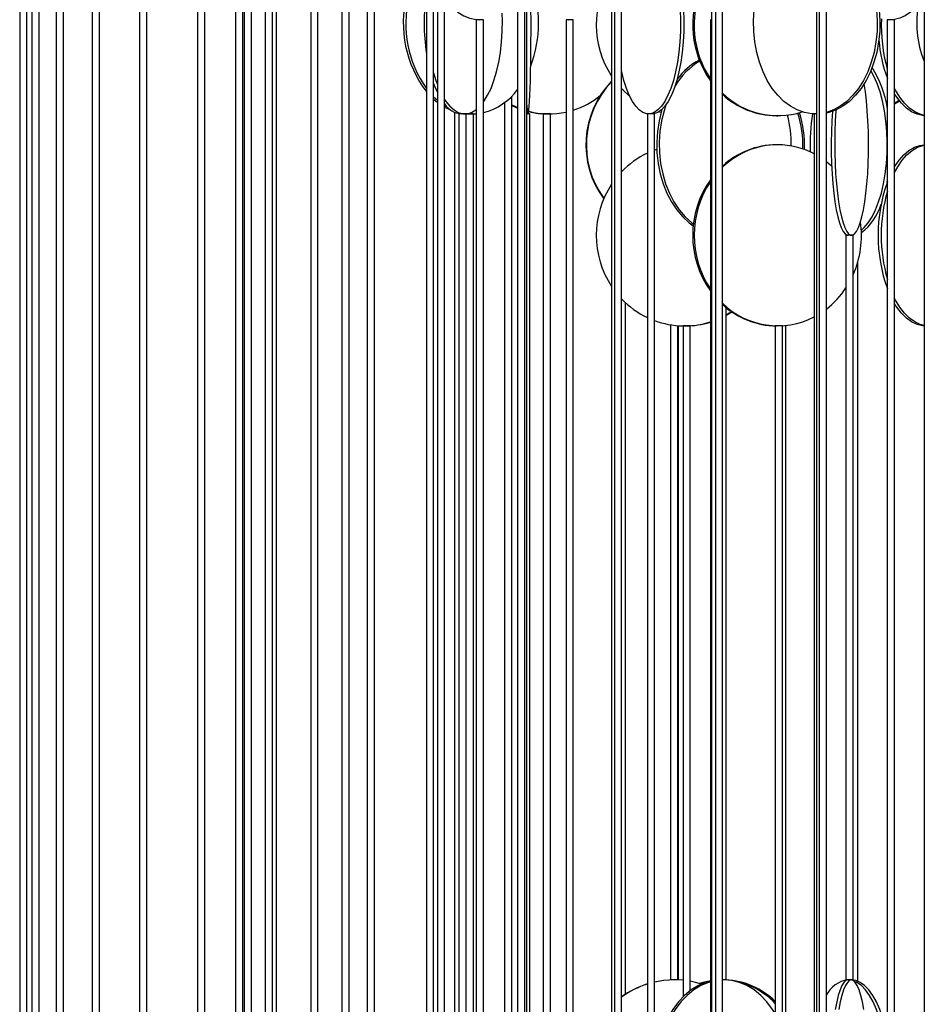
# Model space of a CAD drawing. Header units: millimetres. Extents: x 689 to 2936, y 194 to 2979.
# Tile 13 of 44: x 718 to 968, y 1750 to 2022. Entities that reach past the tile are written whole.
import ezdxf

# ---------------------------------------------------------------- set-up
doc = ezdxf.new("R2010")
doc.units = ezdxf.units.MM

msp = doc.modelspace()

# ---------------------------------------------------------------- linework, layer by layer
at = {"color": 7, "linetype": 'Continuous', "lineweight": 25}
for p, q in [((738.04, 2137.99), (738.04, 1587.49)), ((767.06, 2137.99), (767.06, 1587.49)), ((769.06, 1587.49), (769.06, 2137.99)), ((806.89, 2137.99), (806.89, 1587.49)), ((808.89, 1587.49), (808.89, 2137.99)), ((855.39, 2137.99), (855.39, 1587.49)), ((857.39, 1587.49), (857.39, 2137.99)), ((909.94, 2137.99), (909.94, 1587.49)), ((911.94, 1587.49), (911.94, 2137.99)), ((967.59, 2137.99), (967.59, 1587.49)), ((740.04, 1587.49), (740.04, 2126.53)), ((721.39, 2115.43), (721.39, 1587.49)), ((723.39, 1587.49), (723.39, 2114.3)), ((718.01, 2112.99), (718.01, 1584.6)), ((720.01, 1586.83), (720.01, 2112.99)), ((728.09, 2112.99), (728.09, 1562.49)), ((730.09, 1562.49), (730.09, 2112.99)), ((751.09, 2112.99), (751.09, 1562.49)), ((753.09, 1562.49), (753.09, 2112.99)), ((785.75, 2112.99), (785.75, 1562.49)), ((787.75, 1562.49), (787.75, 2112.99)), ((830.21, 2112.99), (830.21, 1562.49)), ((832.21, 1562.49), (832.21, 2112.99)), ((882.09, 2112.99), (882.09, 1562.49)), ((884.09, 1562.49), (884.09, 2112.99)), ((938.57, 2112.99), (938.57, 1562.49)), ((940.57, 1562.49), (940.57, 2112.99)), ((813.88, 2079.49), (813.88, 1643.99)), ((815.88, 1643.99), (815.88, 2079.49)), ((857.91, 1643.99), (857.91, 2079.49)), ((908.88, 2079.49), (908.88, 1643.99)), ((788.89, 1643.99), (788.89, 2060.43)), ((777.59, 2054.83), (777.59, 1643.99)), ((779.59, 1643.99), (779.59, 2054.55)), ((779.93, 2054.49), (779.93, 1625.18)), ((781.93, 1636.59), (781.93, 2054.49)), ((798.3, 2054.49), (798.3, 1618.99)), ((800.3, 1618.99), (800.3, 2054.49)), ((833.24, 2054.49), (833.24, 1618.99)), ((835.24, 1618.99), (835.24, 2054.49)), ((881.33, 2054.49), (881.33, 1618.99)), ((937.87, 2054.49), (937.87, 1618.99)), ((843.95, 2021.99), (843.95, 1701.49)), ((845.76, 2021.99), (843.95, 2021.99)), ((845.95, 2021.99), (845.76, 2021.99)), ((845.95, 1701.49), (845.95, 2021.99)), ((868.74, 2021.99), (868.74, 1701.49)), ((870.74, 2021.99), (868.74, 2021.99)), ((870.74, 1701.49), (870.74, 2021.99)), ((908.57, 2021.99), (908.57, 1701.49)), ((908.88, 2021.99), (908.57, 2021.99)), ((957.39, 2021.99), (957.39, 1701.49)), ((959.39, 2021.99), (957.39, 2021.99)), ((959.39, 1701.49), (959.39, 2021.99)), ((832.21, 2000.71), (833.24, 1999.77)), ((853.76, 1701.49), (853.76, 2000.91)), ((851.76, 1999.14), (851.76, 1701.49)), ((837.99, 1996.44), (837.99, 1701.49)), ((839.19, 1995.99), (839.19, 1699.8)), ((841.1, 1995.99), (839.19, 1995.99)), ((841.19, 1995.99), (841.1, 1995.99)), ((841.19, 1700.84), (841.19, 1995.99)), ((842.87, 1995.99), (841.19, 1995.99)), ((841.34, 1996.02), (842.21, 1995.99)), ((843.18, 1995.99), (842.87, 1995.99)), ((843.18, 1701.38), (843.18, 1995.99)), ((858.75, 1995.99), (857.91, 1995.99)), ((858.75, 1675.49), (858.75, 1995.99)), ((862.42, 1995.99), (862.42, 1699.53)), ((863.77, 1995.99), (862.42, 1995.99)), ((864.42, 1995.99), (863.77, 1995.99)), ((864.42, 1698.57), (864.42, 1995.99)), ((891.18, 1995.99), (891.18, 1675.49)), ((893.18, 1995.99), (891.18, 1995.99)), ((893.18, 1675.49), (893.18, 1995.99)), ((894.96, 1996.38), (894.35, 1996.57)), ((926.79, 1995.49), (927.18, 1995.49)), ((937.24, 1995.99), (937.24, 1675.49)), ((937.87, 1995.99), (937.24, 1995.99)), ((927.18, 1987.49), (926.79, 1987.49)), ((893.18, 1986.01), (893.79, 1986.23)), ((940.57, 1982.85), (942.03, 1981.63)), ((957.31, 1977.03), (957.39, 1977.46)), ((945.96, 1962.49), (945.96, 1756.99)), ((947.96, 1962.49), (945.96, 1962.49)), ((947.96, 1756.99), (947.96, 1962.49)), ((949.26, 1756.61), (949.26, 1955.2)), ((885.16, 1753.05), (885.16, 1943.89)), ((912.96, 1756.99), (912.96, 1942.48)), ((897.59, 1937.8), (897.59, 1756.99)), ((899.59, 1756.99), (899.59, 1937.56)), ((899.67, 1937.55), (899.67, 1756.97)), ((902.93, 1937.52), (902.07, 1937.49)), ((929.42, 1747.46), (929.42, 1937.61)), ((901.02, 1937.49), (901.02, 1752.32)), ((903.02, 1937.49), (901.02, 1937.49)), ((901.31, 1937.49), (901.11, 1937.49)), ((903.02, 1754.02), (903.02, 1937.49)), ((926.45, 1937.49), (926.45, 1731.99)), ((928.45, 1937.49), (926.45, 1937.49)), ((927.97, 1937.5), (927.91, 1937.49)), ((928.45, 1731.99), (928.45, 1937.49)), ((898.72, 1756.99), (897.59, 1756.99)), ((901.02, 1756.87), (898.65, 1756.99)), ((899.59, 1756.99), (898.72, 1756.99)), ((912.65, 1756.99), (911.94, 1756.99)), ((912.3, 1756.99), (911.94, 1756.98)), ((912.96, 1756.99), (912.65, 1756.99)), ((947.96, 1756.99), (945.96, 1756.99))]:
    msp.add_line(p, q, dxfattribs=at)
at = {"color": 7, "linetype": 'Continuous', "lineweight": 25, "flags": 128}
for points in [[(835.24, 2027.94), (835.85, 2027.12), (837.31, 2025.46), (838.87, 2024.11), (840.52, 2023.08), (842.23, 2022.38), (843.97, 2022.03), (844.85, 2021.99)], [(967.59, 2029.11), (967.56, 2029.05), (966.4, 2027.12), (965.13, 2025.46), (963.77, 2024.11), (962.33, 2023.08), (960.85, 2022.38), (959.33, 2022.03), (958.56, 2021.99)], [(857.91, 1998.37), (857.93, 1998.11), (858.02, 1997.08), (858.12, 1996.38), (858.22, 1996.03), (858.31, 1996.03), (858.41, 1996.38), (858.51, 1997.08), (858.6, 1998.11), (858.69, 1999.46), (858.77, 2001.12), (858.84, 2003.05), (858.91, 2005.24), (858.96, 2007.64), (859.01, 2010.24), (859.05, 2012.98), (859.07, 2015.84), (859.09, 2018.77), (859.09, 2021.73), (859.08, 2024.68)], [(900.24, 2024.68), (900.33, 2021.73), (900.3, 2018.77), (900.15, 2015.84), (899.87, 2012.98), (899.48, 2010.24), (898.98, 2007.64), (898.37, 2005.24), (897.66, 2003.05), (896.87, 2001.12), (896.01, 1999.46), (895.08, 1998.11), (894.11, 1997.08), (893.09, 1996.38), (892.06, 1996.03), (891.01, 1996.03), (889.98, 1996.38), (888.97, 1997.08), (887.99, 1998.11), (887.06, 1999.46), (886.2, 2001.12), (885.41, 2003.05), (884.7, 2005.24), (884.1, 2007.64), (884.09, 2007.68)], [(901.17, 2024.68), (901.27, 2021.73), (901.24, 2018.77), (901.08, 2015.84), (900.81, 2012.98), (900.41, 2010.24), (899.91, 2007.64), (899.3, 2005.24), (898.6, 2003.05), (897.81, 2001.12), (896.95, 1999.46), (896.02, 1998.11), (895.04, 1997.08), (894.03, 1996.38), (892.99, 1996.03), (892.47, 1995.99)], [(937.87, 1995.99), (936.53, 1996.03), (934.52, 1996.38), (932.55, 1997.08), (930.65, 1998.11), (928.85, 1999.46), (927.17, 2001.12), (925.64, 2003.05), (924.27, 2005.24), (923.09, 2007.64), (922.11, 2010.24), (921.35, 2012.98), (920.82, 2015.84), (920.52, 2018.77), (920.46, 2021.73), (920.64, 2024.68)], [(955.16, 2024.68), (955.34, 2021.73), (955.28, 2018.77), (954.98, 2015.84), (954.45, 2012.98), (953.69, 2010.24), (952.71, 2007.64), (951.53, 2005.24), (950.17, 2003.05), (948.63, 2001.12), (946.95, 1999.46), (945.15, 1998.11), (943.26, 1997.08), (941.29, 1996.38), (940.57, 1996.22)], [(954.43, 2024.68), (954.61, 2021.73), (954.55, 2018.77), (954.25, 2015.84), (953.72, 2012.98), (952.96, 2010.24), (951.98, 2007.64), (950.8, 2005.24), (949.44, 2003.05), (947.9, 2001.12), (946.22, 1999.46), (944.42, 1998.11), (942.53, 1997.08), (940.57, 1996.38)], [(845.95, 1999.25), (846.1, 1999.46), (847.12, 2001.12), (848.05, 2003.05), (848.87, 2005.24), (849.59, 2007.64), (850.18, 2010.24), (850.64, 2012.98), (850.96, 2015.84), (851.14, 2018.77), (851.18, 2021.73), (851.12, 2023.75)], [(869.02, 2022.03), (869.37, 2021.99)], [(832.21, 2007.3), (832.84, 2005.24), (833.24, 2004.1)], [(950.22, 1963.87), (951.02, 1964.61), (952.14, 1965.96), (953.19, 1967.62), (954.15, 1969.55), (955, 1971.74), (955.74, 1974.14), (956.35, 1976.74), (956.82, 1979.48), (957.15, 1982.34), (957.34, 1985.27), (957.38, 1988.23), (957.27, 1991.18), (957.01, 1994.08), (956.6, 1996.88), (956.06, 1999.56), (955.38, 2002.06), (954.59, 2004.36), (953.68, 2006.43), (952.85, 2007.95)], [(832.21, 2004.41), (832.75, 2003.05), (833.24, 2001.97)], [(886.29, 2000.91), (884.48, 2002.55), (884.09, 2002.95)], [(943.24, 1997.07), (943.22, 1996.88), (943.04, 1994.08), (942.93, 1991.18), (942.88, 1988.23), (942.9, 1985.27), (942.98, 1982.34), (943.12, 1979.48), (943.33, 1976.74), (943.6, 1974.14), (943.92, 1971.74), (944.3, 1969.55), (944.71, 1967.62), (945.17, 1965.96), (945.66, 1964.61), (946.18, 1963.58), (946.72, 1962.88), (947.27, 1962.53), (947.82, 1962.53), (948.37, 1962.88), (948.91, 1963.58), (949.43, 1964.61), (949.92, 1965.96), (950.38, 1967.62), (950.8, 1969.55), (951.17, 1971.74), (951.49, 1974.14), (951.76, 1976.74), (951.97, 1979.48), (952.11, 1982.34), (952.19, 1985.27), (952.21, 1988.23), (952.16, 1991.18), (952.05, 1994.08), (951.87, 1996.88), (951.63, 1999.56), (951.34, 2002.06), (951, 2004.31)], [(967.59, 1995.59), (966.45, 1995.88), (964.95, 1996.58), (963.51, 1997.61), (962.13, 1998.96), (960.85, 2000.62), (959.69, 2002.55), (959.39, 2003.11)], [(832.21, 2000.07), (832.93, 1999.46), (833.24, 1999.21)], [(967.59, 1995.5), (967.13, 1995.53), (965.6, 1995.88), (964.1, 1996.58), (962.65, 1997.61), (961.28, 1998.96), (960, 2000.62), (959.39, 2001.57)], [(835.24, 2000), (835.6, 1999.46), (836.69, 1998.11), (837.84, 1997.08), (839.03, 1996.38), (840.24, 1996.03), (841.47, 1996.03), (842.68, 1996.38), (843.87, 1997.08), (843.95, 1997.14)], [(835.24, 1998.29), (835.53, 1998.11), (836.1, 1997.78)], [(835.24, 1997.88), (836.88, 1997.08), (836.99, 1997.03)], [(853.76, 1998.54), (854.63, 1998.11), (855.39, 1997.77)], [(853.76, 1998.36), (854.28, 1998.11), (855.39, 1997.62)], [(896.32, 1998.51), (895.79, 1996.88), (895.1, 1994.08), (894.66, 1991.18), (894.46, 1988.23), (894.53, 1985.27), (894.85, 1982.34), (895.42, 1979.48), (896.23, 1976.74), (897.27, 1974.14), (898.53, 1971.74), (899.98, 1969.55), (901.62, 1967.62), (903.41, 1965.96), (903.89, 1965.58)], [(959.39, 1999.03), (960.08, 1999.46), (960.59, 1999.8)], [(959.39, 1998.79), (960.5, 1999.46), (960.73, 1999.62)], [(841.59, 1996.05), (841.81, 1996.03), (843.95, 1996.03)], [(895.21, 1997.23), (895.11, 1996.88), (894.42, 1994.08), (893.97, 1991.18), (893.78, 1988.23), (893.84, 1985.27), (894.16, 1982.34), (894.73, 1979.48), (895.54, 1976.74), (896.58, 1974.14), (897.84, 1971.74), (899.3, 1969.55), (900.93, 1967.62), (902.72, 1965.96), (903.84, 1965.12)], [(942.22, 1996.67), (942.06, 1994.08), (941.95, 1991.18), (941.9, 1988.23), (941.92, 1985.27), (942, 1982.34), (942.14, 1979.48), (942.35, 1976.74), (942.62, 1974.14), (942.94, 1971.74), (943.31, 1969.55), (943.73, 1967.62), (944.19, 1965.96), (944.68, 1964.61), (945.2, 1963.58), (945.74, 1962.88), (946.29, 1962.53), (946.56, 1962.49)], [(959.39, 1981.41), (959.4, 1981.43), (960.63, 1983.22), (961.96, 1984.73), (963.37, 1985.92), (964.85, 1986.79), (966.36, 1987.31), (967.59, 1987.48)], [(959.39, 1979.86), (960.26, 1981.43), (961.48, 1983.22), (962.81, 1984.73), (964.22, 1985.92), (965.7, 1986.79), (967.22, 1987.31), (967.59, 1987.39)], [(967.59, 1937.59), (966.45, 1937.88), (964.95, 1938.58), (963.51, 1939.61), (962.13, 1940.96), (960.85, 1942.62), (959.69, 1944.55), (959.39, 1945.11)], [(967.59, 1937.5), (967.13, 1937.53), (965.6, 1937.88), (964.1, 1938.58), (962.65, 1939.61), (961.28, 1940.96), (960, 1942.62), (959.39, 1943.57)], [(914.44, 1941.37), (913.78, 1940.96), (912.96, 1940.48)], [(914.55, 1941.3), (914.01, 1940.96), (912.96, 1940.36)], [(898.65, 1756.99), (895.72, 1756.81), (893.18, 1756.37)], [(898.53, 1756.99), (895.6, 1756.81), (893.18, 1756.4)], [(908.57, 1756.64), (907.34, 1756.29), (905.28, 1755.42), (903.3, 1754.23), (901.44, 1752.72), (899.73, 1750.93), (898.18, 1748.86), (896.82, 1746.56), (895.67, 1744.06), (894.74, 1741.38), (894.05, 1738.58), (893.61, 1735.68), (893.41, 1732.73), (893.48, 1729.77), (893.8, 1726.84), (894.37, 1723.98), (895.18, 1721.24), (896.22, 1718.64), (897.48, 1716.24), (898.93, 1714.05), (900.57, 1712.12), (902.36, 1710.46), (904.26, 1709.12)], [(908.57, 1756.46), (908.03, 1756.29), (905.96, 1755.42), (903.99, 1754.23), (902.13, 1752.72), (900.41, 1750.93), (898.87, 1748.86), (897.51, 1746.56), (896.35, 1744.06), (895.43, 1741.38), (894.74, 1738.58), (894.29, 1735.68), (894.1, 1732.73), (894.16, 1729.77), (894.48, 1726.84), (895.05, 1723.98), (895.86, 1721.24), (896.9, 1718.64), (898.16, 1716.24), (899.62, 1714.05), (901.25, 1712.12), (903.04, 1710.46), (904.29, 1709.53)], [(906.13, 1755.83), (904.48, 1756.29), (903.02, 1756.6)], [(908.57, 1756.73), (906.57, 1756.29), (905.59, 1755.99)], [(926.45, 1747.74), (925.74, 1748.86), (924.19, 1750.93), (922.48, 1752.72), (920.62, 1754.23), (918.64, 1755.42), (916.58, 1756.29), (914.46, 1756.81), (912.3, 1756.99)], [(946.47, 1756.99), (945.92, 1756.81), (945.37, 1756.29), (944.84, 1755.42), (944.34, 1754.23), (943.86, 1752.72), (943.42, 1750.93), (943.03, 1748.86)], [(947.45, 1756.99), (946.9, 1756.81), (946.36, 1756.29), (945.83, 1755.42), (945.32, 1754.23), (944.85, 1752.72), (944.41, 1750.93), (944.01, 1748.86)], [(957.39, 1740.79), (957.29, 1741.38), (956.75, 1744.06), (956.08, 1746.56), (955.28, 1748.86), (954.37, 1750.93), (953.37, 1752.72), (952.28, 1754.23), (951.13, 1755.42), (949.92, 1756.29), (948.67, 1756.81), (947.41, 1756.99)], [(950.89, 1748.86), (950.5, 1750.93), (950.06, 1752.72), (949.58, 1754.23), (949.08, 1755.42), (948.55, 1756.29), (948, 1756.81), (947.45, 1756.99)], [(950.65, 1708.95), (950.81, 1709.11), (951.93, 1710.46), (952.98, 1712.12), (953.93, 1714.05), (954.79, 1716.24), (955.52, 1718.64), (956.13, 1721.24), (956.61, 1723.98), (956.94, 1726.84), (957.13, 1729.77), (957.17, 1732.73), (957.05, 1735.68), (956.79, 1738.58), (956.39, 1741.38), (955.85, 1744.06), (955.17, 1746.56), (954.37, 1748.86), (953.47, 1750.93), (952.46, 1752.72), (951.38, 1754.23), (950.22, 1755.42), (949.01, 1756.29), (948.19, 1756.68)]]:
    msp.add_lwpolyline(points, dxfattribs=at)
at = {"color": 7, "linetype": 'Continuous', "lineweight": 25}
for centre, radius, start, end in [((828.08, 2020.99), 33.08, 339.1602, 20.8398), ((902.65, 2020.49), 25.56, 146.5111, 213.4889), ((930.35, 2020.51), 26.65, 155.6687, 215.2009), ((930.76, 2020.5), 26.68, 157.3027, 213.7178), ((854.73, 2020.91), 30.88, 165.8479, 217.4437), ((855.67, 2020.9), 31.12, 167.0106, 215.1142), ((888.13, 2020.99), 58.52, 171.773, 188.227), ((992.71, 2020.99), 27.22, 167.9352, 202.6349), ((1000.34, 2020.36), 44.62, 177.5444, 195.71), ((995.09, 2019.57), 40.16, 184.5722, 200.1693), ((916.03, 1993.35), 20.09, 121.2119, 148.746), ((914.48, 1994.34), 18.8, 118.5336, 143.3654), ((928.4, 1993.16), 29.32, 8.5452, 32.2689), ((841.72, 2012.7), 16.9, 284.5205, 324.0141), ((899.36, 1987.49), 25.14, 135.8167, 216.4802), ((899.49, 1987.49), 25.14, 136.2314, 216.1731), ((863.8, 2018.76), 22.81, 287.7096, 309.1465), ((926.95, 2017.64), 22.15, 227.0031, 269.5858), ((927.18, 2017.35), 21.84, 225.7322, 287.8729), ((840.43, 2002.23), 6.26, 213.9682, 265.5237), ((863.72, 2017.97), 21.98, 256.1387, 269.9892), ((864.06, 2017.95), 21.96, 255.2235, 282.2949), ((897.29, 1987.52), 33.59, 359.39, 14.022), ((905.87, 1987.5), 28.21, 357.6667, 17.9893), ((906.35, 1987.5), 28.21, 357.3297, 18.2544), ((992.65, 1987.52), 56.59, 171.3619, 181.9951), ((926.92, 1965.41), 22.07, 90.3418, 132.7591), ((927.32, 1965.38), 22.11, 90.3575, 134.0785), ((927.14, 1965.84), 21.64, 62.1707, 89.9005), ((901.67, 1963.22), 24.32, 115.5417, 136.2876), ((902.65, 1962.49), 25.56, 146.5111, 213.4889), ((930.29, 1962.49), 26.59, 144.7499, 215.2501), ((930.7, 1962.49), 26.62, 146.237, 213.763), ((998.76, 1962.49), 43.92, 160.3616, 199.6384), ((1000.76, 1962.49), 45.05, 164.2749, 195.7251), ((941.38, 1975.19), 14.87, 306.5938, 344.007), ((923.47, 1962.48), 26.79, 336.0807, 8.0349), ((925.81, 1961.18), 24.1, 307.7699, 326.7402), ((901.69, 1961.78), 24.36, 223.7283, 244.4423), ((927.16, 1959.3), 21.78, 225.6789, 297.5892), ((926.95, 1959.63), 22.14, 227.3089, 269.5901), ((901.42, 1961.2), 23.71, 249.6721, 287.5742), ((901.64, 1961.19), 23.7, 270.0062, 286.9959), ((898.56, 1732.27), 24.72, 107.3773, 125.841), ((898.69, 1732.27), 24.73, 107.6843, 126.2015), ((911.96, 1736.52), 20.48, 44.9521, 87.6242), ((911.2, 1736.04), 21.02, 43.496, 79.1128), ((947.53, 1749.27), 7.79, 97.5733, 153.457)]:
    msp.add_arc(centre, radius, start, end, dxfattribs=at)

doc.saveas('drawing.dxf')
